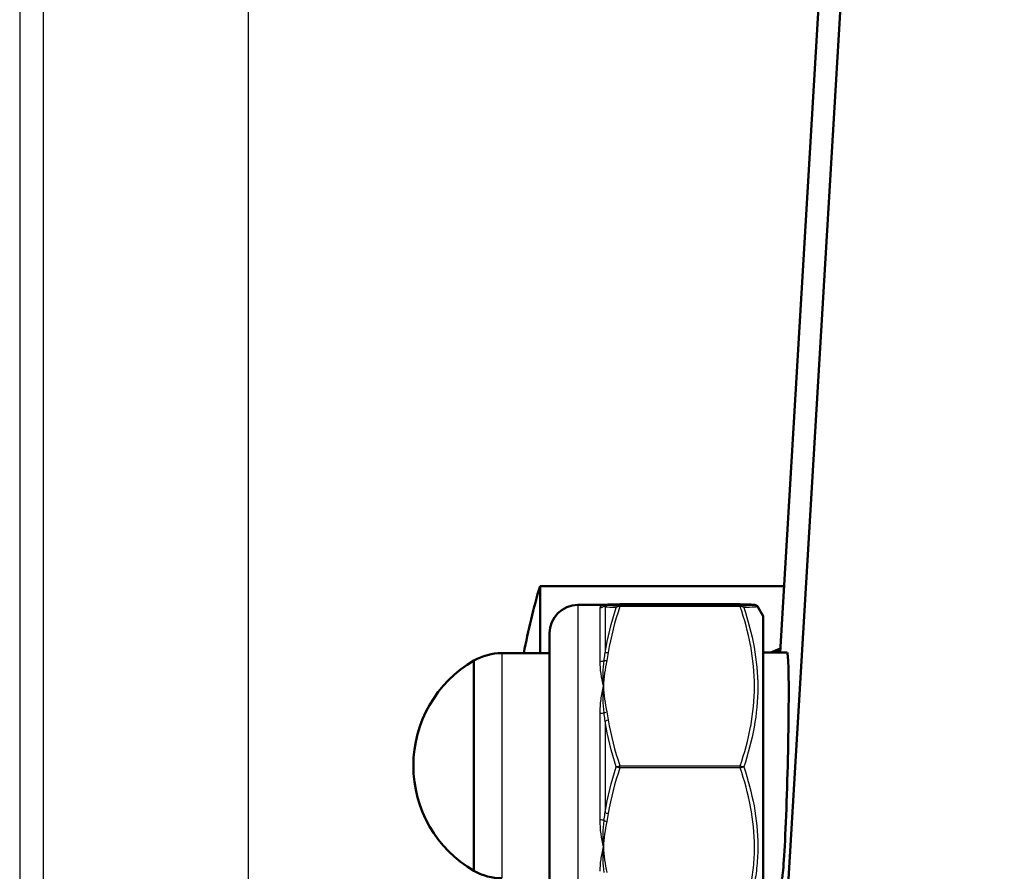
# Model space of a CAD drawing. Header units: millimetres. Extents: x 196 to 2279, y -1387 to 2348.
# Tile 73 of 89: x 303 to 356, y 1578 to 1623. Entities that reach past the tile are written whole.
import ezdxf

# ---------------------------------------------------------------- set-up
doc = ezdxf.new("R2010")
doc.units = ezdxf.units.MM
doc.header["$LTSCALE"] = 0.75
doc.layers.add('Visible', color=7, linetype='Continuous', lineweight=50)
doc.layers.add('Visible Narrow', color=7, linetype='Continuous', lineweight=25)

msp = doc.modelspace()

# ---------------------------------------------------------------- linework, layer by layer
at = {"layer": 'Visible', "extrusion": (0, 1, -2.966e-13)}
for p, q in [((339.429, 1498.805, -556.942), (380.987, 2196.115, 278.485)), ((343.669, 1589.443, -487.989), (345.72, 1623.866, -446.749)), ((343.879, 1592.963, -779.834), (330.977, 1592.963, -779.834)), ((334.313, 1591.963, -475.334), (332.977, 1591.963, -475.334)), ((335.197, 1591.995, -480.128), (341.557, 1591.995, -480.128)), ((342.777, 1591.363, -475.334), (342.488, 1591.864, -475.334)), ((328.961, 1589.413, -475.334), (331.477, 1589.413, -475.334)), ((342.777, 1589.443, -475.334), (344.04, 1589.443, -475.334))]:
    msp.add_line(p, q, dxfattribs=at)
at = {"layer": 'Visible', "extrusion": (0, -2.966e-13, -1)}
for centre, radius, start, end in [((-362.509, 1583.463, 779.834), 32.932, 10.4091, 16.7665), ((-332.977, 1590.463, 475.334), 1.5, 0, 90), ((-328.961, 1586.413, 475.334), 3, 60.3402, 90), ((-330.702, 1583.463, 475.334), 6.425, 300.1304, 59.8696), ((-328.961, 1580.513, 475.334), 3, 270, 299.6598)]:
    msp.add_arc(centre, radius, start, end, dxfattribs=at)
at = {"layer": 'Visible', "extrusion": (1, 0, 0)}
for centre, radius, end in [((1583.463, -779.834, 330.977), 9.5, 51.2212), ((1583.463, -475.334, 327.477), 5.557, 180)]:
    msp.add_arc(centre, radius, 0, end, dxfattribs=at)
at = {"layer": 'Visible', "extrusion": (0.182291, 0.006515, -0.983223)}
msp.add_arc((1578.81, 297.601, 540.192), 0.2, 359.9999, 2.0818, dxfattribs=at)
at = {"layer": 'Visible', "extrusion": (-1, 0, 0)}
for centre, radius in [((-1583.463, -475.334, -342.777), 7.9), ((-1583.463, -475.334, -331.477), 7)]:
    msp.add_arc(centre, radius, 0, 180, dxfattribs=at)
at = {"layer": 'Visible', "extrusion": (0.999272, -0.024453, -0.029297)}
msp.add_ellipse((343.894, 1583.463, -475.334), major_axis=(0.228, 3.832, 4.591), ratio=0.999272, start_param=-0.875267, end_param=2.266326, dxfattribs=at)
at = {"layer": 'Visible'}
for points in [[(334.316, 1591.964, -475.479), (334.357, 1591.968, -475.937), (334.411, 1591.97, -476.394), (334.496, 1591.973, -476.845)], [(343.173, 1589.443, -740.255), (343.342, 1589.519, -740.241), (343.511, 1589.593, -740.228), (343.682, 1589.665, -740.215)]]:
    msp.add_open_spline(points, degree=3, dxfattribs=at)
at = {"layer": 'Visible', "extrusion": (1.87792e-11, 0.999978, 0.006626)}
msp.add_open_spline([(334.583, 1591.977, -477.33), (334.56, 1591.976, -477.167), (334.534, 1591.975, -477.005), (334.504, 1591.974, -476.844)], degree=3, dxfattribs=at)
at = {"layer": 'Visible', "extrusion": (1.8286e-12, -0.999978, -0.006626)}
msp.add_open_spline([(335.197, 1591.995, -480.127), (334.929, 1591.989, -479.209), (334.714, 1591.983, -478.279), (334.583, 1591.977, -477.33)], degree=3, dxfattribs=at)
at = {"layer": 'Visible', "extrusion": (0.132552, 0.280515, 0.950653)}
msp.add_open_spline([(341.562, 1591.995, -480.128), (341.56, 1591.995, -480.128), (341.558, 1591.995, -480.128), (341.557, 1591.995, -480.127)], degree=3, dxfattribs=at)
at = {"layer": 'Visible'}
msp.add_open_spline([(341.562, 1591.995, -480.128), (341.789, 1591.99, -479.349), (341.979, 1591.985, -478.557), (342.182, 1591.977, -477.353), (342.235, 1591.974, -476.947), (342.295, 1591.969, -476.337), (342.311, 1591.968, -476.134), (342.338, 1591.964, -475.83), (342.347, 1591.963, -475.728), (342.371, 1591.956, -475.576), (342.382, 1591.953, -475.523), (342.41, 1591.94, -475.448), (342.423, 1591.933, -475.421), (342.446, 1591.915, -475.386), (342.455, 1591.907, -475.374), (342.472, 1591.888, -475.352), (342.48, 1591.877, -475.343), (342.488, 1591.864, -475.334)], degree=3, knots=[0, 0, 0, 0, 0.2435088, 0.2435088, 0.3662023, 0.3662023, 0.4273431, 0.4273431, 0.4578952, 0.4578952, 0.4736814, 0.4736814, 0.4824962, 0.4824962, 0.4874398, 0.4874398, 0.4925645, 0.4925645, 0.4925645, 0.4925645], dxfattribs=at)
at = {"layer": 'Visible', "extrusion": (-0.445492, 0.895286, 0)}
msp.add_open_spline([(342.393, 1589.074, -740.325), (342.393, 1589.074, -740.325), (342.393, 1589.074, -740.325), (342.393, 1589.074, -740.325)], degree=3, dxfattribs=at)
at = {"layer": 'Visible', "extrusion": (-0.443264, 0.896391, 0)}
msp.add_open_spline([(342.458, 1586.801, -733.661), (342.458, 1586.801, -733.661), (342.458, 1586.801, -733.661), (342.458, 1586.801, -733.661)], degree=3, dxfattribs=at)
at = {"layer": 'Visible', "extrusion": (-0.462491, 0.886624, 0)}
msp.add_open_spline([(342.009, 1584.268, -727.049), (342.009, 1584.268, -727.049), (342.009, 1584.268, -727.049), (342.009, 1584.268, -727.049)], degree=3, dxfattribs=at)
at = {"layer": 'Visible', "extrusion": (0.023651, -0.257672, 0.965943)}
msp.add_open_spline([(334.311, 1579.771, -735.292), (334.311, 1579.772, -735.292), (334.311, 1579.772, -735.292), (334.311, 1579.772, -735.292)], degree=3, dxfattribs=at)
at = {"layer": 'Visible Narrow', "extrusion": (0, 1, -2.966e-13)}
for p, q in [((303.461, 1674.155, -948.225), (303.461, 1492.772, -948.225)), ((304.728, 1494.038, -928.23), (304.728, 1672.889, -928.23)), ((315.537, 1672.889, -916.471), (315.537, 1494.038, -916.471)), ((341.557, 1591.995, -480.127), (335.197, 1591.995, -480.127)), ((335.197, 1591.931, -470.428), (341.557, 1591.931, -470.428)), ((341.557, 1591.88, -470.342), (335.197, 1591.88, -470.342)), ((335.197, 1583.449, -465.548), (341.557, 1583.449, -465.548)), ((341.557, 1583.349, -465.548), (335.197, 1583.349, -465.548))]:
    msp.add_line(p, q, dxfattribs=at)
at = {"layer": 'Visible Narrow', "extrusion": (1, 0, 0)}
for centre, radius, start, end in [((1583.463, -475.334, 332.977), 8.5, 0, 180), ((1583.463, -475.334, 334.41), 8.65, 14.2692, 46.4901), ((1583.463, -475.334, 328.961), 5.95, 0, 180), ((1583.463, -475.334, 334.41), 8.65, 74.2692, 106.4901)]:
    msp.add_arc(centre, radius, start, end, dxfattribs=at)
at = {"layer": 'Visible Narrow', "extrusion": (-4.3255e-12, 0.191929, -0.981409)}
msp.add_arc((-334.15, 1471.594, 770.41), 0.3, 224.9961, 270, dxfattribs=at)
at = {"layer": 'Visible Narrow', "extrusion": (-1, 0, 0)}
for centre, radius, start, end in [((-1583.463, -475.334, -334.15), 8.5, 130.3061, 168.9346), ((-1591.831, -470.429, -341.557), 0.1, 119.6204, 179.6203), ((-1583.463, -475.334, -334.15), 8.5, 70.3061, 108.9346), ((-1583.399, -465.635, -341.557), 0.1, 59.6204, 119.6204)]:
    msp.add_arc(centre, radius, start, end, dxfattribs=at)
at = {"layer": 'Visible Narrow', "extrusion": (-0.182291, 0.006515, -0.983223)}
msp.add_arc((-1602.685, -359.192, 415.159), 0.2, 131.9293, 177.9182, dxfattribs=at)
at = {"layer": 'Visible Narrow', "extrusion": (-0.137281, 0.006563, -0.99051)}
msp.add_arc((-1605.911, -320.777, 433.251), 0.2, 116.274, 177.2366, dxfattribs=at)
at = {"layer": 'Visible Narrow', "extrusion": (-1, 2.9542e-12, -8.622e-13)}
msp.add_arc((-1591.831, -470.429, -335.197), 0.1, 119.6204, 179.6203, dxfattribs=at)
at = {"layer": 'Visible Narrow', "extrusion": (0.137281, 0.861089, -0.489571)}
msp.add_arc((-80.184, 385.118, 1644.177), 0.2, 24.5744, 85.537, dxfattribs=at)
at = {"layer": 'Visible Narrow', "extrusion": (1.585e-13, 0.762599, -0.646871)}
msp.add_arc((-334.15, 670.607, 1515.028), 0.3, 224.9961, 270, dxfattribs=at)
at = {"layer": 'Visible Narrow', "extrusion": (0.182291, 0.854754, -0.485969)}
msp.add_arc((4.266, 379.292, 1646.986), 0.2, 38.094, 84.0829, dxfattribs=at)
at = {"layer": 'Visible Narrow', "extrusion": (-0.182291, 0.854754, -0.485969)}
msp.add_arc((-657.991, 311.539, 1521.952), 0.2, 49.9282, 95.9171, dxfattribs=at)
at = {"layer": 'Visible Narrow', "extrusion": (-4.3116e-12, 0.94589, -0.324489)}
msp.add_arc((-334.15, 73.003, 1652.022), 0.3, 224.9961, 270, dxfattribs=at)
at = {"layer": 'Visible Narrow', "extrusion": (-0.137281, 0.861089, -0.489571)}
msp.add_arc((-580.075, 333.584, 1548.247), 0.2, 33.5003, 94.463, dxfattribs=at)
at = {"layer": 'Visible Narrow', "extrusion": (-1, 2.2807e-12, 7.193e-13)}
msp.add_arc((-1583.399, -465.635, -335.197), 0.1, 59.6204, 119.6203, dxfattribs=at)
at = {"layer": 'Visible Narrow', "extrusion": (1.417e-13, 0.941506, 0.336995)}
msp.add_arc((-334.15, -972.349, 1330.656), 0.3, 224.9961, 270, dxfattribs=at)
at = {"layer": 'Visible Narrow', "extrusion": (0.182291, 0.848239, 0.497254)}
msp.add_arc((5.063, -1208.874, 1169.31), 0.2, 50.1107, 96.0996, dxfattribs=at)
at = {"layer": 'Visible Narrow', "extrusion": (0.137281, 0.854525, 0.500939)}
msp.add_arc((-79.566, -1212.859, 1162.961), 0.2, 33.6385, 94.6011, dxfattribs=at)
at = {"layer": 'Visible Narrow'}
for points, knots in [([(334.15, 1591.805, -473.703), (334.15, 1591.856, -473.964), (334.169, 1591.895, -474.225), (334.199, 1591.921, -474.487), (334.23, 1591.947, -474.751), (334.273, 1591.961, -475.016), (334.323, 1591.963, -475.278)], [0, 0, 0, 0, 0.000794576, 0.000794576, 0.000794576, 0.001593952, 0.001593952, 0.001593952, 0.001593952]), ([(334.41, 1591.847, -473.202), (334.399, 1591.86, -473.334), (334.386, 1591.873, -473.466), (334.372, 1591.884, -473.598), (334.369, 1591.887, -473.627), (334.365, 1591.889, -473.657), (334.362, 1591.892, -473.686)], [0, 0, 0, 0, 0.0004000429, 0.0004000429, 0.0004000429, 0.0004882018, 0.0004882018, 0.0004882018, 0.0004882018]), ([(335.197, 1591.88, -470.342), (335.156, 1591.885, -470.345), (335.117, 1591.881, -470.356), (335.084, 1591.869, -470.373), (335.051, 1591.858, -470.39), (335.025, 1591.84, -470.412), (335.007, 1591.818, -470.437)], [0, 0, 0, 0, 0.0001165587, 0.0001165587, 0.0001165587, 0.0002331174, 0.0002331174, 0.0002331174, 0.0002331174]), ([(341.557, 1591.931, -470.428), (341.784, 1591.936, -471.208), (341.972, 1591.941, -471.995), (342.104, 1591.947, -472.791), (342.107, 1591.947, -472.803), (342.109, 1591.947, -472.816), (342.111, 1591.947, -472.829), (342.175, 1591.95, -473.225), (342.226, 1591.952, -473.624), (342.261, 1591.955, -474.026), (342.261, 1591.955, -474.034), (342.262, 1591.955, -474.042), (342.263, 1591.955, -474.05), (342.297, 1591.958, -474.458), (342.315, 1591.96, -474.87), (342.315, 1591.963, -475.28), (342.315, 1591.969, -476.107), (342.242, 1591.974, -476.924), (342.11, 1591.979, -477.733), (342.108, 1591.98, -477.742), (342.107, 1591.98, -477.75), (342.105, 1591.98, -477.759), (341.974, 1591.985, -478.556), (341.785, 1591.99, -479.344), (341.557, 1591.995, -480.127)], [0.000059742, 0.000059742, 0.000059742, 0.000059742, 0.002480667, 0.002480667, 0.002480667, 0.002519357, 0.002519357, 0.002519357, 0.003724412, 0.003724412, 0.003724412, 0.003749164, 0.003749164, 0.003749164, 0.004971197, 0.004971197, 0.004971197, 0.007438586, 0.007438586, 0.007438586, 0.007465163, 0.007465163, 0.007465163, 0.009898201, 0.009898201, 0.009898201, 0.009898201]), ([(341.557, 1591.931, -470.428), (341.598, 1591.931, -470.422), (341.637, 1591.918, -470.421), (341.67, 1591.898, -470.422), (341.703, 1591.877, -470.424), (341.729, 1591.85, -470.429), (341.747, 1591.818, -470.437)], [0.0000000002, 0.0000000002, 0.0000000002, 0.0000000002, 0.0001165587, 0.0001165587, 0.0001165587, 0.0002331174, 0.0002331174, 0.0002331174, 0.0002331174]), ([(341.557, 1583.449, -465.548), (341.784, 1584.128, -465.934), (341.975, 1584.818, -466.327), (342.106, 1585.513, -466.721), (342.108, 1585.521, -466.726), (342.11, 1585.53, -466.731), (342.111, 1585.539, -466.736), (342.243, 1586.242, -467.136), (342.315, 1586.949, -467.538), (342.315, 1587.659, -467.942), (342.315, 1588.37, -468.346), (342.243, 1589.089, -468.755), (342.111, 1589.794, -469.155), (342.108, 1589.806, -469.162), (342.106, 1589.819, -469.17), (342.103, 1589.832, -469.177), (341.971, 1590.523, -469.57), (341.783, 1591.205, -469.958), (341.557, 1591.88, -470.342)], [0.000060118, 0.000060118, 0.000060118, 0.000060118, 0.002500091, 0.002500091, 0.002500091, 0.002530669, 0.002530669, 0.002530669, 0.005001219, 0.005001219, 0.005001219, 0.00747177, 0.00747177, 0.00747177, 0.007516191, 0.007516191, 0.007516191, 0.009942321, 0.009942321, 0.009942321, 0.009942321]), ([(342.488, 1591.864, -475.333), (342.488, 1591.863, -475.322), (342.488, 1591.863, -475.311), (342.489, 1591.861, -474.89), (342.472, 1591.858, -474.477), (342.405, 1591.851, -473.657), (342.355, 1591.847, -473.249), (342.161, 1591.835, -472.029), (341.974, 1591.826, -471.228), (341.747, 1591.818, -470.437)], [0.004843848, 0.004843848, 0.004843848, 0.004843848, 0.004876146, 0.004876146, 0.006095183, 0.006095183, 0.007314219, 0.007314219, 0.009752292, 0.009752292, 0.009752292, 0.009752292]), ([(341.747, 1591.818, -470.437), (341.973, 1591.132, -470.043), (342.16, 1590.44, -469.645), (342.418, 1589.035, -468.841), (342.488, 1588.319, -468.432), (342.488, 1586.901, -467.626), (342.419, 1586.195, -467.226), (342.161, 1584.789, -466.432), (341.973, 1584.088, -466.038), (341.747, 1583.399, -465.65)], [0, 0, 0, 0, 0.002457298, 0.002457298, 0.004914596, 0.004914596, 0.007371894, 0.007371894, 0.009829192, 0.009829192, 0.009829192, 0.009829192]), ([(334.362, 1589.019, -468.785), (334.377, 1589.129, -468.859), (334.39, 1589.238, -468.934), (334.402, 1589.347, -469.01), (334.405, 1589.371, -469.027), (334.407, 1589.395, -469.044), (334.41, 1589.419, -469.061)], [0, 0, 0, 0, 0.000400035, 0.000400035, 0.000400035, 0.0004882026, 0.0004882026, 0.0004882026, 0.0004882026]), ([(334.15, 1586.222, -467.294), (334.15, 1586.473, -467.38), (334.169, 1586.719, -467.478), (334.199, 1586.959, -467.586), (334.23, 1587.201, -467.695), (334.273, 1587.437, -467.815), (334.323, 1587.665, -467.945)], [0, 0, 0, 0, 0.000794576, 0.000794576, 0.000794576, 0.001593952, 0.001593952, 0.001593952, 0.001593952]), ([(334.41, 1585.809, -467.008), (334.399, 1585.93, -467.062), (334.386, 1586.051, -467.117), (334.372, 1586.171, -467.174), (334.369, 1586.197, -467.186), (334.365, 1586.224, -467.198), (334.362, 1586.25, -467.211)], [0, 0, 0, 0, 0.0004000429, 0.0004000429, 0.0004000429, 0.0004882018, 0.0004882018, 0.0004882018, 0.0004882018]), ([(335.197, 1583.349, -465.548), (335.156, 1583.353, -465.546), (335.117, 1583.361, -465.555), (335.084, 1583.37, -465.574), (335.051, 1583.379, -465.593), (335.025, 1583.389, -465.619), (335.007, 1583.399, -465.65)], [0, 0, 0, 0, 0.0001165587, 0.0001165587, 0.0001165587, 0.0002331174, 0.0002331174, 0.0002331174, 0.0002331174]), ([(341.557, 1574.981, -470.454), (341.784, 1575.654, -470.059), (341.972, 1576.332, -469.661), (342.104, 1577.019, -469.259), (342.107, 1577.03, -469.252), (342.109, 1577.041, -469.246), (342.111, 1577.052, -469.24), (342.175, 1577.394, -469.039), (342.226, 1577.738, -468.837), (342.261, 1578.085, -468.634), (342.261, 1578.092, -468.63), (342.262, 1578.099, -468.626), (342.263, 1578.106, -468.622), (342.297, 1578.457, -468.416), (342.315, 1578.813, -468.207), (342.315, 1579.166, -468), (342.315, 1579.88, -467.581), (342.242, 1580.585, -467.168), (342.11, 1581.283, -466.759), (342.108, 1581.29, -466.755), (342.107, 1581.298, -466.751), (342.105, 1581.305, -466.746), (341.974, 1581.993, -466.343), (341.785, 1582.673, -465.944), (341.557, 1583.349, -465.548)], [0.000059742, 0.000059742, 0.000059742, 0.000059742, 0.002480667, 0.002480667, 0.002480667, 0.002519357, 0.002519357, 0.002519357, 0.003724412, 0.003724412, 0.003724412, 0.003749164, 0.003749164, 0.003749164, 0.004971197, 0.004971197, 0.004971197, 0.007438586, 0.007438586, 0.007438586, 0.007465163, 0.007465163, 0.007465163, 0.009898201, 0.009898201, 0.009898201, 0.009898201]), ([(341.747, 1583.399, -465.65), (341.973, 1582.717, -466.046), (342.159, 1582.03, -466.445), (342.416, 1580.643, -467.252), (342.487, 1579.942, -467.661), (342.489, 1578.88, -468.284), (342.472, 1578.524, -468.493), (342.405, 1577.818, -468.909), (342.355, 1577.466, -469.116), (342.161, 1576.415, -469.736), (341.974, 1575.726, -470.144), (341.747, 1575.045, -470.548)], [0, 0, 0, 0, 0.002438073, 0.002438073, 0.004876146, 0.004876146, 0.006095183, 0.006095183, 0.007314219, 0.007314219, 0.009752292, 0.009752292, 0.009752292, 0.009752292]), ([(334.362, 1580.569, -467.248), (334.377, 1580.688, -467.19), (334.39, 1580.808, -467.133), (334.402, 1580.928, -467.077), (334.405, 1580.955, -467.064), (334.407, 1580.981, -467.052), (334.41, 1581.008, -467.04)], [0, 0, 0, 0, 0.000400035, 0.000400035, 0.000400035, 0.0004882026, 0.0004882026, 0.0004882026, 0.0004882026]), ([(334.15, 1577.88, -468.925), (334.15, 1578.08, -468.751), (334.169, 1578.287, -468.587), (334.199, 1578.501, -468.433), (334.23, 1578.716, -468.278), (334.273, 1578.939, -468.133), (334.323, 1579.165, -468.001)], [0, 0, 0, 0, 0.000794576, 0.000794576, 0.000794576, 0.001593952, 0.001593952, 0.001593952, 0.001593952])]:
    msp.add_open_spline(points, degree=3, knots=knots, dxfattribs=at)
for points in [[(334.362, 1591.892, -473.686), (334.305, 1591.937, -474.213), (334.301, 1591.96, -474.746), (334.323, 1591.963, -475.278)], [(334.323, 1591.963, -475.278), (334.32, 1591.963, -475.296), (334.316, 1591.963, -475.315), (334.313, 1591.963, -475.334)], [(334.323, 1591.963, -475.278), (334.322, 1591.963, -475.296), (334.322, 1591.963, -475.315), (334.321, 1591.963, -475.334)], [(335.007, 1591.818, -470.437), (334.747, 1591.828, -471.344), (334.538, 1591.838, -472.266), (334.41, 1591.847, -473.202)], [(334.41, 1589.419, -469.061), (334.538, 1590.231, -469.525), (334.747, 1591.031, -469.984), (335.007, 1591.818, -470.437)], [(335.007, 1591.818, -470.437), (335.045, 1591.884, -470.421), (335.119, 1591.931, -470.417), (335.197, 1591.931, -470.428)], [(341.747, 1591.818, -470.437), (341.709, 1591.864, -470.386), (341.634, 1591.89, -470.347), (341.557, 1591.88, -470.342)], [(334.323, 1587.665, -467.945), (334.224, 1588.119, -468.203), (334.15, 1588.555, -468.507), (334.15, 1588.962, -468.852)], [(334.323, 1587.665, -467.945), (334.301, 1588.127, -468.208), (334.305, 1588.581, -468.488), (334.362, 1589.019, -468.785)], [(334.362, 1586.25, -467.211), (334.305, 1586.729, -467.435), (334.301, 1587.202, -467.682), (334.323, 1587.665, -467.945)], [(335.007, 1583.399, -465.65), (334.747, 1584.19, -466.095), (334.538, 1584.994, -466.548), (334.41, 1585.809, -467.008)], [(334.41, 1581.008, -467.04), (334.538, 1581.816, -466.569), (334.747, 1582.614, -466.106), (335.007, 1583.399, -465.65)], [(335.007, 1583.399, -465.65), (335.045, 1583.419, -465.585), (335.119, 1583.439, -465.542), (335.197, 1583.449, -465.548)], [(341.557, 1583.449, -465.548), (341.634, 1583.439, -465.542), (341.709, 1583.419, -465.585), (341.747, 1583.399, -465.65)], [(341.747, 1583.399, -465.65), (341.709, 1583.378, -465.585), (341.634, 1583.358, -465.543), (341.557, 1583.349, -465.548)], [(334.323, 1579.165, -468.001), (334.224, 1579.616, -467.736), (334.15, 1580.096, -467.511), (334.15, 1580.599, -467.331)], [(334.323, 1579.165, -468.001), (334.301, 1579.623, -467.732), (334.305, 1580.093, -467.479), (334.362, 1580.569, -467.248)], [(334.362, 1577.822, -468.859), (334.305, 1578.256, -468.556), (334.301, 1578.706, -468.27), (334.323, 1579.165, -468.001)]]:
    msp.add_open_spline(points, degree=3, dxfattribs=at)
at = {"layer": 'Visible Narrow', "extrusion": (1.841e-13, -0.999978, -0.006626)}
msp.add_open_spline([(334.504, 1591.974, -476.844), (334.408, 1591.97, -476.326), (334.352, 1591.967, -475.802), (334.323, 1591.963, -475.278)], degree=3, dxfattribs=at)
at = {"layer": 'Visible Narrow', "extrusion": (-4.3832e-12, -0.999978, -0.006626)}
msp.add_open_spline([(334.323, 1591.963, -475.278), (334.352, 1591.96, -474.752), (334.408, 1591.956, -474.229), (334.504, 1591.953, -473.712)], degree=3, dxfattribs=at)
at = {"layer": 'Visible Narrow', "extrusion": (-3.76566e-11, 0.999978, 0.006626)}
msp.add_open_spline([(334.504, 1591.953, -473.712), (334.534, 1591.952, -473.55), (334.56, 1591.951, -473.388), (334.583, 1591.95, -473.225)], degree=3, dxfattribs=at)
at = {"layer": 'Visible Narrow', "extrusion": (-1.8286e-12, -0.999978, -0.006626)}
msp.add_open_spline([(334.583, 1591.95, -473.225), (334.714, 1591.943, -472.277), (334.929, 1591.937, -471.347), (335.197, 1591.931, -470.428)], degree=3, dxfattribs=at)
at = {"layer": 'Visible Narrow', "extrusion": (6.977e-13, 0.494251, 0.869319)}
msp.add_open_spline([(335.197, 1591.88, -470.342), (334.929, 1591.082, -469.888), (334.714, 1590.273, -469.428), (334.583, 1589.449, -468.959)], degree=3, dxfattribs=at)
at = {"layer": 'Visible Narrow', "extrusion": (-5.09577e-11, -0.494251, -0.869319)}
msp.add_open_spline([(334.583, 1589.449, -468.959), (334.56, 1589.307, -468.879), (334.534, 1589.166, -468.799), (334.504, 1589.026, -468.719)], degree=3, dxfattribs=at)
at = {"layer": 'Visible Narrow', "extrusion": (0.052173, -0.315398, 0.947524)}
msp.add_rational_spline([(343.677, 1589.582, -739.734), (343.515, 1589.514, -739.748), (343.353, 1589.443, -739.763)], [0.995095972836, 0.995828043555, 0.996630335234], degree=2, dxfattribs=at)
at = {"layer": 'Visible Narrow', "extrusion": (3.8871e-12, 0.494251, 0.869319)}
msp.add_open_spline([(334.504, 1589.026, -468.719), (334.408, 1588.576, -468.463), (334.352, 1588.121, -468.204), (334.323, 1587.665, -467.945)], degree=3, dxfattribs=at)
at = {"layer": 'Visible Narrow', "extrusion": (6.3546e-12, 0.494251, 0.869319)}
msp.add_open_spline([(334.323, 1587.665, -467.945), (334.352, 1587.208, -467.685), (334.408, 1586.753, -467.426), (334.504, 1586.303, -467.171)], degree=3, dxfattribs=at)
at = {"layer": 'Visible Narrow', "extrusion": (1.34978e-11, -0.494251, -0.869319)}
msp.add_open_spline([(334.504, 1586.303, -467.171), (334.534, 1586.163, -467.091), (334.56, 1586.022, -467.011), (334.583, 1585.88, -466.93)], degree=3, dxfattribs=at)
at = {"layer": 'Visible Narrow', "extrusion": (1.3344e-12, 0.494251, 0.869319)}
msp.add_open_spline([(334.583, 1585.88, -466.93), (334.714, 1585.056, -466.462), (334.929, 1584.247, -466.002), (335.197, 1583.449, -465.548)], degree=3, dxfattribs=at)
at = {"layer": 'Visible Narrow', "extrusion": (-2.4011e-12, -0.505727, 0.862693)}
msp.add_open_spline([(335.197, 1583.349, -465.548), (334.929, 1582.556, -466.013), (334.714, 1581.754, -466.483), (334.583, 1580.935, -466.963)], degree=3, dxfattribs=at)
at = {"layer": 'Visible Narrow', "extrusion": (-1.08277e-10, 0.505727, -0.862693)}
msp.add_open_spline([(334.583, 1580.935, -466.963), (334.56, 1580.795, -467.045), (334.534, 1580.655, -467.127), (334.504, 1580.516, -467.209)], degree=3, dxfattribs=at)
at = {"layer": 'Visible Narrow', "extrusion": (1.05395e-11, -0.505727, 0.862693)}
msp.add_open_spline([(334.504, 1580.516, -467.209), (334.408, 1580.069, -467.471), (334.352, 1579.617, -467.736), (334.323, 1579.165, -468.001)], degree=3, dxfattribs=at)
at = {"layer": 'Visible Narrow', "extrusion": (3.1352e-12, -0.505727, 0.862693)}
msp.add_open_spline([(334.323, 1579.165, -468.001), (334.352, 1578.712, -468.267), (334.408, 1578.26, -468.532), (334.504, 1577.814, -468.793)], degree=3, dxfattribs=at)

doc.saveas('drawing.dxf')
